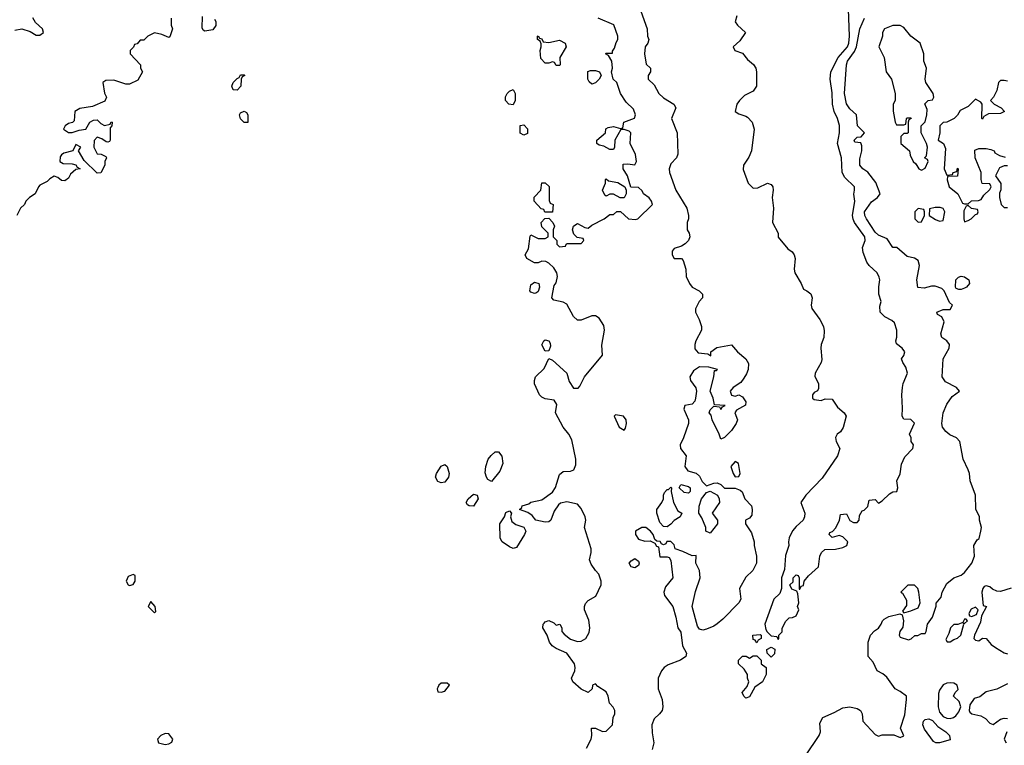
# Model space of a CAD drawing. Header units: inches. Extents: x 2380249 to 2585472, y 382747 to 546448.
# Tile 70 of 256: x 2452177 to 2457671, y 451375 to 455421. Entities that reach past the tile are written whole.
import ezdxf

# ---------------------------------------------------------------- set-up
doc = ezdxf.new("R2010")
doc.units = ezdxf.units.IN
doc.header["$MEASUREMENT"] = 0
doc.layers.add('C4455', color=7, linetype='Continuous')

msp = doc.modelspace()

# ---------------------------------------------------------------- linework, layer by layer
at = {"layer": 'C4455', "color": 4}
for points, elevation in [([(2456178, 455442), (2456169.3, 455409.3), (2456182, 455390), (2456228, 455350), (2456196.5, 455303.5), (2456158, 455270), (2456168, 455250), (2456210, 455235.3), (2456238.9, 455198.9), (2456271.7, 455171.7), (2456285.2, 455150), (2456289.2, 455130), (2456289, 455050), (2456270, 455022.8), (2456222, 454998), (2456193.2, 454970), (2456179, 454950), (2456169, 454910), (2456190, 454895.3), (2456230, 454884), (2456237.5, 454877.5), (2456264, 454850), (2456276, 454810), (2456260.9, 454690), (2456246.3, 454653.7), (2456215.3, 454610), (2456214.6, 454585.4), (2456242.7, 454510), (2456270, 454482), (2456296.9, 454483.1), (2456350, 454508.7), (2456370, 454502), (2456379, 454490), (2456382, 454470), (2456375.3, 454430), (2456384, 454370), (2456378, 454290), (2456409, 454230), (2456409, 454209), (2456463.3, 454143.3), (2456487, 454127), (2456499.3, 454110), (2456503.7, 454090), (2456499.3, 454030), (2456502.7, 454010), (2456537.2, 453950), (2456550, 453918), (2456570, 453909), (2456591.8, 453891.8), (2456599.3, 453870), (2456593.2, 453830), (2456597.2, 453810), (2456642.7, 453750), (2456662.7, 453710), (2456666.8, 453686.8), (2456664.5, 453650), (2456649.4, 453610), (2456647, 453590), (2456654, 453526), (2456649.4, 453510), (2456616, 453450), (2456614, 453434), (2456635.3, 453390), (2456635.3, 453364.7), (2456628.7, 453351.3), (2456610, 453342), (2456602, 453330), (2456602, 453310), (2456610, 453304), (2456650, 453298), (2456672.7, 453307.3), (2456710, 453306), (2456741.5, 453261.5), (2456778, 453230), (2456788.7, 453210), (2456772.9, 453147.1), (2456756.5, 453123.5), (2456738, 453110), (2456728.9, 453091.1), (2456734, 453070), (2456754, 453030), (2456741.2, 452990), (2456655.6, 452864.4), (2456564, 452770), (2456535.3, 452730), (2456559, 452670), (2456557.2, 452650), (2456549, 452630), (2456510, 452596), (2456490, 452571), (2456470, 452532), (2456466.6, 452510), (2456469.2, 452490), (2456450, 452434), (2456444, 452356), (2456429, 452310), (2456428.7, 452250), (2456418, 452222), (2456385.2, 452190), (2456335.3, 452050), (2456340.4, 452020.4), (2456347.3, 452007.3), (2456370, 451986), (2456402, 451982), (2456410, 451966), (2456414, 451970), (2456414, 451990), (2456431.6, 452008.4), (2456432.7, 452027.3), (2456450, 452066), (2456470, 452086), (2456490, 452088), (2456510, 452098), (2456524.7, 452130), (2456518, 452150), (2456524.7, 452170), (2456519.6, 452219.6), (2456514, 452234), (2456485.4, 452245.4), (2456474, 452270), (2456492.7, 452287.3), (2456494, 452310), (2456510, 452326), (2456522, 452322), (2456526, 452310), (2456526, 452246), (2456530, 452246), (2456538, 452262), (2456550, 452266), (2456554, 452290), (2456579.6, 452320.4), (2456634, 452370), (2456642, 452430), (2456652, 452450), (2456670, 452468), (2456730, 452469), (2456770, 452479), (2456792, 452490), (2456798, 452510), (2456770, 452538), (2456750, 452544.7), (2456710, 452534), (2456694, 452550), (2456698, 452562), (2456712.7, 452567.3), (2456731.6, 452588.4), (2456752, 452630), (2456758, 452662), (2456790, 452666), (2456810, 452628), (2456830, 452618), (2456850, 452618), (2456862, 452630), (2456863.6, 452656.4), (2456878, 452682), (2456890, 452686), (2456910, 452706), (2456918, 452742), (2456950, 452746), (2456970, 452726), (2456990, 452738), (2457030, 452778), (2457050, 452788), (2457072, 452790), (2457078, 452810), (2457071.3, 452850), (2457090.5, 452889.5), (2457098, 452942), (2457117.1, 452982.9), (2457161, 453030), (2457164.7, 453050), (2457152, 453070), (2457151.3, 453090), (2457142, 453110), (2457171.1, 453171.1), (2457150, 453192), (2457110, 453194), (2457102, 453210), (2457104, 453256), (2457099.1, 453330), (2457103, 453370), (2457106.7, 453393.3), (2457130.6, 453450), (2457122.8, 453482.8), (2457104.7, 453510), (2457098, 453530), (2457110.7, 453549.3), (2457116, 453570), (2457102, 453590), (2457070, 453614), (2457066, 453630), (2457071.6, 453651.6), (2457072, 453690), (2457058, 453730), (2457043.5, 453743.5), (2457004.5, 453764.5), (2456978.8, 453790), (2456976, 453824), (2456984.7, 453850), (2456971.3, 453890), (2456971.3, 453931.3), (2456977.3, 453970), (2456974, 453986), (2456962, 454010), (2456917.3, 454050), (2456904.9, 454070), (2456883.4, 454123.4), (2456879.3, 454150), (2456894.9, 454190), (2456892.4, 454210), (2456834.9, 454290), (2456828.5, 454308.5), (2456824.4, 454330), (2456838, 454410), (2456831, 454449), (2456836, 454470), (2456834.8, 454490), (2456780.6, 454540.6), (2456766.7, 454570), (2456762, 454650), (2456741.3, 454730), (2456751.8, 454790), (2456751.8, 454831.8), (2456741.3, 454870), (2456721.3, 454910), (2456711.8, 454950), (2456710, 455014), (2456700.4, 455090), (2456703.8, 455130), (2456744.9, 455210), (2456796, 455270), (2456803.1, 455290), (2456807.2, 455330), (2456800.4, 455530)], 44), ([(2455634, 455494), (2455678, 455370), (2455681.2, 455330), (2455688.7, 455310), (2455682, 455290), (2455666.6, 455270), (2455664.5, 455230), (2455673.6, 455173.6), (2455698, 455150), (2455698, 455130), (2455684, 455110), (2455684, 455090), (2455717, 455057), (2455744, 455010), (2455770, 454985.2), (2455828, 454950), (2455838, 454930), (2455814, 454870), (2455846, 454790), (2455849.3, 454670.7), (2455842, 454650), (2455810, 454618), (2455801.6, 454590), (2455803, 454570), (2455838, 454470), (2455899.3, 454370), (2455909, 454330), (2455909, 454310), (2455902.7, 454290), (2455902.7, 454250), (2455913.2, 454230), (2455917.2, 454210), (2455909.2, 454190), (2455890, 454170.8), (2455870, 454158.8), (2455830, 454144.7), (2455819, 454130), (2455819, 454110), (2455830, 454088.7), (2455870, 454088.7), (2455879.3, 454079.3), (2455894, 454030), (2455895.3, 453990), (2455915.3, 453950), (2455929.3, 453929.3), (2455968, 453910), (2455988, 453890), (2455988, 453870), (2455968.7, 453850), (2455948.4, 453808.4), (2455948, 453790), (2455968.9, 453748.9), (2455982, 453710), (2455982, 453690), (2455949.4, 453630.6), (2455944, 453610), (2455945.2, 453585.2), (2455964, 453564), (2456018, 453558), (2456034, 453546), (2456034, 453570), (2456067.1, 453592.9), (2456150, 453608), (2456182, 453570), (2456229.6, 453529.6), (2456244.5, 453504.5), (2456241.6, 453470), (2456233.6, 453446.4), (2456218, 453422), (2456201.2, 453398.8), (2456158, 453370), (2456142, 453350), (2456150, 453328), (2456170, 453322), (2456190, 453328.7), (2456210, 453318), (2456228.7, 453290), (2456228, 453272), (2456176.4, 453243.6), (2456168, 453230), (2456182, 453190), (2456175.3, 453170), (2456148.7, 453130), (2456110, 453091.3), (2456090, 453082), (2456081, 453110), (2456041, 453190), (2456036, 453216), (2456024.7, 453230), (2456030, 453246), (2456050, 453266), (2456082, 453262), (2456090, 453248), (2456098, 453262), (2456114, 453270), (2456054, 453274), (2456047.3, 453310), (2456031, 453350), (2456051.3, 453430), (2456054, 453466), (2456066, 453466), (2456071.6, 453471.6), (2456023.6, 453483.6), (2455970, 453484.7), (2455937.2, 453462.8), (2455917.2, 453430), (2455921.2, 453410), (2455949.4, 453369.4), (2455953.2, 453350), (2455949.2, 453310), (2455945.2, 453294.8), (2455930, 453278), (2455889, 453270), (2455884, 453250), (2455908.7, 453190), (2455908.7, 453170), (2455882, 453090), (2455862, 453050), (2455864, 453030), (2455895.3, 452990), (2455889, 452930), (2455906, 452906), (2455952.7, 452892.7), (2455970, 452875.3), (2455986.3, 452846.3), (2456010, 452822), (2456050, 452837.2), (2456070, 452839), (2456090, 452828.7), (2456110, 452809), (2456170, 452808.7), (2456198, 452798), (2456209, 452789), (2456224, 452750), (2456261.2, 452710), (2456265.2, 452690), (2456262, 452658), (2456250, 452642), (2456228, 452630), (2456228, 452610), (2456260.2, 452560.2), (2456275.3, 452510), (2456275.3, 452490), (2456289, 452430), (2456288.9, 452391.1), (2456268.7, 452350), (2456230, 452312), (2456193.2, 452250), (2456201.2, 452190), (2456189.3, 452170), (2456101.5, 452078.6), (2456070, 452052.7), (2456050, 452039.3), (2456010, 452023), (2455990, 452017.3), (2455970, 452022.8), (2455959.1, 452039.1), (2455930.4, 452150), (2455948, 452232), (2455974.9, 452310), (2455970.4, 452350.4), (2455951, 452390), (2455952.7, 452432.7), (2455930, 452432), (2455876.8, 452456.8), (2455834, 452470), (2455830, 452494), (2455810, 452512), (2455788.4, 452511.6), (2455782, 452498), (2455770, 452494), (2455758, 452498), (2455751.6, 452511.6), (2455732.7, 452512.7), (2455722, 452522), (2455712, 452550), (2455698, 452570), (2455670.5, 452590.5), (2455648, 452590), (2455614, 452570), (2455613.2, 452550), (2455630, 452524), (2455666.4, 452513.6), (2455695.3, 452515.3), (2455722, 452502), (2455730, 452486), (2455742, 452482), (2455750, 452426), (2455790, 452426), (2455802, 452422), (2455810, 452406), (2455822, 452310), (2455781.6, 452258.4), (2455772.3, 452230), (2455775.1, 452210), (2455822.7, 452150), (2455839.3, 452090), (2455849.4, 452030), (2455865.6, 452005.6), (2455875.6, 451930), (2455897.2, 451890), (2455894, 451870), (2455865.2, 451850), (2455795.5, 451824.5), (2455774, 451810), (2455758, 451790), (2455740.7, 451750), (2455740.7, 451690), (2455762.4, 451630), (2455766, 451590), (2455761.6, 451570), (2455747.3, 451550), (2455717.8, 451522.2), (2455704.4, 451490), (2455705.7, 451445.7), (2455716.2, 451390), (2455707.2, 451352.8)], 48), ([(2452150, 455362.9), (2452190, 455369.4), (2452235.5, 455355.5), (2452270, 455335.3), (2452290, 455335.3), (2452310.8, 455350), (2452304.7, 455370), (2452265.5, 455405.5), (2452250.6, 455430.6)], 48), ([(2453022, 455430), (2453022, 455390), (2453030.8, 455370), (2453014.8, 455325.2), (2453010, 455322), (2452970, 455339), (2452930, 455348.7), (2452891.6, 455328.4), (2452870, 455306), (2452850, 455306), (2452832.7, 455287.3), (2452818, 455282), (2452812.7, 455267.3), (2452794, 455250), (2452794, 455230), (2452852, 455170), (2452852, 455150), (2452862, 455130), (2452836.9, 455083.1), (2452790, 455062), (2452770, 455062), (2452703.1, 455083.1), (2452658, 455082), (2452642, 455070), (2452651, 455011), (2452662, 454990), (2452652.7, 454967.3), (2452583.5, 454936.5), (2452513.7, 454926.3), (2452484.7, 454910), (2452482, 454858), (2452471.6, 454848.4), (2452450, 454842), (2452432, 454830), (2452422, 454810), (2452450, 454791.3), (2452470, 454791.3), (2452510, 454804.7), (2452546, 454810), (2452568, 454850), (2452590, 454861), (2452610, 454862), (2452630, 454842), (2452650, 454832), (2452682, 454838), (2452688, 454852), (2452694, 454850), (2452692, 454830), (2452682, 454818), (2452682, 454750), (2452678, 454742), (2452670, 454738), (2452660.4, 454740.4), (2452636.4, 454756.4), (2452610, 454766), (2452592.7, 454747.3), (2452592, 454710), (2452610, 454674), (2452631.6, 454671.6), (2452658, 454658), (2452662, 454650), (2452652, 454630), (2452652, 454610), (2452630, 454568), (2452610, 454566), (2452536.4, 454636.4), (2452506, 454690), (2452518, 454710), (2452490, 454726), (2452474, 454690), (2452423.6, 454676.4), (2452411.6, 454668.4), (2452403.6, 454656.4), (2452402, 454630), (2452419.6, 454619.6), (2452470, 454618), (2452491.6, 454611.6), (2452498, 454598), (2452514, 454590), (2452490, 454586), (2452460.7, 454559.3), (2452450, 454538), (2452430, 454522), (2452410, 454524), (2452390, 454542), (2452370, 454548.7), (2452345.4, 454534.6), (2452330, 454518), (2452290, 454498), (2452282, 454490), (2452264.7, 454450), (2452232, 454430), (2452212, 454410), (2452204.7, 454390), (2452182, 454370), (2452162, 454330)], 52), ([(2453263.6, 455423.6), (2453271.1, 455411.1), (2453271.1, 455388.9), (2453256, 455364), (2453210, 455358), (2453202, 455362), (2453196.4, 455376.4), (2453198, 455438)], 52), ([(2455340.4, 451359.6), (2455365.2, 451410), (2455369.2, 451430), (2455368, 451470), (2455390, 451471.3), (2455430, 451452), (2455450, 451454), (2455486, 451490), (2455488.9, 451531.1), (2455498, 451550), (2455498, 451570), (2455488.9, 451588.9), (2455468.7, 451610), (2455461.2, 451650), (2455450, 451674), (2455404, 451704), (2455390, 451718), (2455374, 451710), (2455372, 451690), (2455348.9, 451668.9), (2455310, 451688.7), (2455264, 451730), (2455257.2, 451750), (2455275.3, 451790), (2455277.2, 451810), (2455272.7, 451830), (2455229.5, 451889.5), (2455170, 451916), (2455149, 451930), (2455134, 451950), (2455121.2, 451990), (2455096, 452030), (2455098, 452050), (2455103, 452057), (2455110, 452064), (2455130, 452070.7), (2455157.3, 452057.3), (2455170, 452044.7), (2455191.6, 452051.6), (2455202, 452030), (2455202, 452010), (2455215.3, 451995.3), (2455250, 451966.8), (2455290, 451954), (2455310, 451956.3), (2455337.2, 451970), (2455355.5, 452004.5), (2455359.3, 452030), (2455352.9, 452072.9), (2455328.7, 452130), (2455328.7, 452150), (2455334.6, 452165.4), (2455350, 452182), (2455392.7, 452207.3), (2455422.7, 452270), (2455422.7, 452290), (2455409.2, 452330), (2455389.6, 452349.6), (2455365.4, 452385.4), (2455356, 452410), (2455366.6, 452450), (2455367, 452470), (2455329.3, 452590), (2455337.2, 452630), (2455333.2, 452650), (2455310, 452695.3), (2455290, 452719), (2455230, 452733.2), (2455195.3, 452724.7), (2455183.5, 452716.5), (2455159.8, 452680.2), (2455141, 452630), (2455130, 452621.2), (2455110, 452619.3), (2455058, 452630), (2455036.5, 452656.5), (2455013.6, 452673.6), (2454966, 452690), (2454979, 452701), (2454982, 452710), (2455018, 452722), (2455030, 452730.7), (2455090, 452744.7), (2455150, 452786), (2455167.8, 452812.2), (2455190, 452886), (2455210, 452902.8), (2455250, 452904), (2455269.3, 452910.7), (2455280.9, 452939.1), (2455280.7, 452970), (2455258.4, 453078.4), (2455241.2, 453110), (2455209.4, 453150), (2455168, 453230), (2455175.3, 453275.3), (2455159, 453299), (2455110, 453306.6), (2455090, 453317), (2455078.4, 453330), (2455049.6, 453390), (2455049.5, 453410), (2455056.2, 453430), (2455103.1, 453476.9), (2455130, 453532), (2455150, 453522.8), (2455230.5, 453450.5), (2455244, 453404), (2455266.8, 453366.8), (2455293.6, 453366.4), (2455303.1, 453376.9), (2455329.5, 453430.5), (2455429, 453550), (2455426, 453606), (2455440.9, 453690), (2455435.9, 453715.9), (2455410, 453757.2), (2455390, 453769.2), (2455370, 453769.2), (2455310, 453746), (2455290, 453745.2), (2455266.8, 453766.8), (2455230, 453835.3), (2455210, 453845.2), (2455158, 453858), (2455146, 453870), (2455160.4, 453939.6), (2455170, 453954), (2455179, 453990), (2455175.3, 454010), (2455157.5, 454037.5), (2455130, 454064), (2455112.9, 454072.9), (2455090, 454075.3), (2455070, 454066), (2455050, 454066), (2455008, 454090), (2454998, 454110), (2455016.4, 454143.6), (2455026, 454214), (2455030, 454222), (2455070, 454202), (2455110, 454202), (2455126, 454210), (2455126, 454230), (2455090, 454266), (2455088, 454290), (2455107.3, 454312.7), (2455130, 454314), (2455152, 454290), (2455162, 454270), (2455154, 454250), (2455154, 454210), (2455174, 454190), (2455174, 454170), (2455190, 454154), (2455222, 454158), (2455226, 454170), (2455232.7, 454172.7), (2455310, 454174), (2455326, 454190), (2455322, 454202), (2455287.3, 454207.3), (2455270, 454226), (2455262, 454250), (2455268, 454270), (2455280.2, 454279.8), (2455290, 454284.7), (2455330, 454262), (2455350, 454258), (2455370, 454276), (2455438, 454310), (2455470, 454334), (2455490, 454334), (2455510, 454352), (2455530, 454352), (2455574, 454310), (2455613.6, 454306.4), (2455626, 454310), (2455708, 454390), (2455702, 454410), (2455690, 454428), (2455658, 454450), (2455650, 454466), (2455630, 454486), (2455587.3, 454487.3), (2455568.7, 454550), (2455545.2, 454590), (2455544.7, 454615.3), (2455570, 454618), (2455610, 454612), (2455619, 454630), (2455614, 454670), (2455584, 454730), (2455588, 454790), (2455579, 454799), (2455550, 454808.7), (2455532, 454808), (2455498, 454750), (2455496, 454710), (2455490, 454698), (2455470, 454698), (2455436.4, 454716.4), (2455410, 454722), (2455398, 454730), (2455398, 454750), (2455446, 454790), (2455447.3, 454812.7), (2455460.4, 454819.6), (2455490, 454824.7), (2455530, 454814), (2455542, 454818), (2455548, 454850), (2455608.7, 454871.3), (2455614, 454890), (2455602, 454922), (2455562, 454962), (2455529.1, 455009.1), (2455508.7, 455070), (2455488.7, 455090), (2455479, 455130), (2455485.2, 455150), (2455482, 455190), (2455462, 455222), (2455446, 455230), (2455450, 455234), (2455486, 455234), (2455486, 455246), (2455497.2, 455262.8), (2455505.6, 455294.4), (2455515.3, 455310), (2455515.3, 455330), (2455493.2, 455393.2), (2455406, 455430)], 52), ([(2456562.5, 451317.5), (2456638, 451430), (2456646, 451450), (2456642, 451498), (2456658, 451530), (2456722, 451558), (2456770, 451585.2), (2456810, 451589.2), (2456850, 451581.2), (2456868.7, 451570), (2456879, 451550), (2456882, 451510), (2456950, 451435.3), (2456970, 451426), (2456990, 451434), (2457054, 451434), (2457090, 451418), (2457111.1, 451428.9), (2457092, 451470), (2457115.5, 451544.5), (2457126, 451630), (2457124.7, 451650), (2457090, 451676), (2457062, 451690), (2457015.9, 451755.9), (2456993.4, 451773.4), (2456961, 451790), (2456939.8, 451839.8), (2456912, 451870), (2456911.3, 451950), (2456924.7, 451990), (2456947.1, 452012.9), (2456970, 452028), (2456984.7, 452050), (2456991, 452070), (2457000.5, 452079.5), (2457026.4, 452093.6), (2457088.4, 452108.4), (2457102, 452102), (2457109.1, 452069.1), (2457105.6, 452034.4), (2457089, 452010), (2457084, 451990), (2457090, 451978), (2457136, 451964), (2457151.6, 451968.4), (2457172, 451988), (2457188, 451988), (2457210, 451998), (2457230, 451998), (2457236, 452010), (2457242, 452050), (2457270.7, 452090), (2457292, 452152), (2457292, 452168), (2457319.6, 452200.4), (2457324.7, 452230), (2457350, 452278), (2457390, 452308.7), (2457430, 452324), (2457450, 452339), (2457490.8, 452390), (2457504.7, 452430), (2457502, 452490), (2457519.6, 452520.4), (2457530.7, 452529.3), (2457541, 452570), (2457544.7, 452590), (2457532, 452630), (2457532, 452650), (2457512.7, 452692.7), (2457511.3, 452770), (2457481, 452850), (2457477.3, 452890), (2457470, 452912), (2457442, 452970), (2457422.8, 453070), (2457404.7, 453090), (2457366.7, 453106.7), (2457345.1, 453125.1), (2457327.3, 453150), (2457322, 453170), (2457330.6, 453229.4), (2457350, 453278), (2457379.8, 453320.2), (2457422, 453350), (2457404.7, 453370), (2457342.8, 453402.8), (2457324, 453430), (2457330.8, 453530), (2457362.8, 453590), (2457366, 453610), (2457351.1, 453631.1), (2457322, 453650), (2457318, 453670), (2457336, 453736), (2457323.6, 453763.6), (2457298, 453778), (2457294, 453790), (2457330, 453806), (2457370, 453806), (2457382, 453830), (2457364.7, 453844.7), (2457336, 453910), (2457322, 453922), (2457284.7, 453935.3), (2457264.7, 453935.3), (2457223.5, 453923.5), (2457188.3, 453928.3), (2457182.8, 453970), (2457198.8, 454050), (2457190, 454078), (2457170.7, 454090.7), (2457130, 454101), (2457072, 454150), (2457050, 454151.3), (2457018.4, 454198.4), (2456970, 454219.1), (2456950, 454237.3), (2456903, 454310), (2456893, 454330), (2456890.6, 454350), (2456930, 454405.2), (2456964.7, 454430), (2456978, 454450), (2456953.7, 454513.7), (2456910, 454571.3), (2456882, 454590), (2456866, 454610), (2456865.4, 454645.4), (2456876, 454690), (2456876.9, 454716.9), (2456870, 454734), (2456838, 454738), (2456834, 454750), (2456850, 454766), (2456872.7, 454767.3), (2456891.3, 454790), (2456852, 454830), (2456846, 454890), (2456810, 454924.7), (2456790, 454952), (2456779.1, 455010), (2456790.6, 455170), (2456797.1, 455190), (2456836, 455244), (2456846.5, 455270), (2456866, 455370), (2456890.6, 455430)], 48), ([(2457690, 455078), (2457670, 455082), (2457650, 455082), (2457638, 455070), (2457630, 455026), (2457611.6, 454988.4), (2457594, 454970), (2457614, 454950), (2457654, 454930), (2457672, 454910), (2457650, 454898), (2457583.6, 454896.4), (2457558, 454882), (2457550, 454866), (2457546, 454870), (2457548, 454950), (2457540.4, 454960.4), (2457510, 454978), (2457470, 454938), (2457425.4, 454914.6), (2457410.6, 454889.4), (2457391.3, 454870), (2457350, 454849), (2457330, 454848), (2457312, 454830), (2457311.3, 454790), (2457302, 454750), (2457332, 454730), (2457343.6, 454703.6), (2457336, 454590), (2457350, 454554), (2457382, 454558), (2457386, 454570), (2457406, 454574), (2457410, 454594), (2457414, 454590), (2457410, 454548), (2457354, 454546), (2457351.6, 454528.4), (2457362.8, 454490), (2457412, 454450), (2457438, 454398), (2457450, 454394), (2457470, 454394), (2457488.9, 454411.1), (2457527.3, 454412.7), (2457542, 454418), (2457556.4, 454443.6), (2457590, 454474), (2457598, 454490), (2457590, 454506), (2457548.4, 454508.4), (2457542, 454530), (2457542, 454570), (2457508.7, 454650), (2457507.3, 454692.7), (2457530, 454702), (2457570, 454702), (2457596.9, 454696.9), (2457614, 454690), (2457618, 454678), (2457643.6, 454663.6), (2457675.3, 454655.3)], 52), ([(2457690, 454606), (2457670, 454606), (2457644.7, 454595.3), (2457622, 454550), (2457652.7, 454507.3), (2457652.7, 454472.7), (2457645.4, 454454.6), (2457644.7, 454430), (2457654, 454390), (2457670, 454374), (2457690, 454374)], 52), ([(2457710, 452251.2), (2457650, 452232.8), (2457630, 452234.3), (2457605.3, 452245.3), (2457590, 452258.4), (2457570, 452265.2), (2457559.8, 452260.2), (2457551, 452250), (2457546.8, 452230), (2457551.6, 452171.6), (2457554, 452154), (2457571.3, 452150), (2457543.6, 452096.4), (2457538.8, 452061.2), (2457504.7, 451990), (2457502, 451970), (2457510, 451962), (2457530, 451958), (2457550, 451972), (2457570, 451971.3), (2457598, 451938), (2457621.4, 451921.4), (2457670, 451891.3), (2457690, 451886)], 52), ([(2457690, 451718.4), (2457630, 451689.2), (2457570, 451672.7), (2457534, 451646), (2457504, 451636), (2457479.8, 451600.2), (2457476, 451570), (2457479.6, 451559.6), (2457490.7, 451550.7), (2457539.9, 451539.9), (2457565.5, 451525.5), (2457590, 451498), (2457610, 451491), (2457650, 451521), (2457670, 451527.3), (2457690, 451524.9)], 52), ([(2457684.7, 451450), (2457671, 451410), (2457681, 451390)], 52)]:
    msp.add_lwpolyline(points, dxfattribs=dict(at, elevation=elevation))
for points, elevation in [([(2457090, 455388), (2457050, 455388), (2457002, 455370), (2456992, 455350), (2456991.3, 455330), (2456971.3, 455270), (2457001, 455210), (2457011.3, 455130), (2457041, 455090), (2457062.8, 455010), (2457062.8, 454970), (2457051.3, 454950), (2457051.6, 454911.6), (2457062, 454850), (2457070, 454834), (2457110, 454834), (2457122, 454838), (2457126, 454870), (2457130, 454874), (2457150, 454874), (2457151.3, 454870), (2457138, 454862), (2457134, 454850), (2457134, 454790), (2457130, 454786), (2457110, 454786), (2457094, 454770), (2457094, 454730), (2457142, 454690), (2457146, 454666), (2457162, 454630), (2457178, 454618), (2457194, 454590), (2457210, 454582), (2457230, 454594), (2457246, 454630), (2457242, 454642), (2457226, 454650), (2457238, 454662), (2457242, 454710), (2457238, 454730), (2457208, 454790), (2457208, 454830), (2457228.9, 454851.1), (2457239, 454890), (2457240.4, 454920.4), (2457228.4, 454951.6), (2457246, 454970), (2457270, 454974), (2457278, 454990), (2457275.3, 455010), (2457234, 455070), (2457229.2, 455090), (2457237.2, 455150), (2457222, 455190), (2457222, 455230), (2457202, 455290), (2457149.2, 455329.2), (2457110, 455378)], 52), ([(2455130, 455294.8), (2455190, 455307.3), (2455221, 455290), (2455226, 455270), (2455192, 455210), (2455194, 455170), (2455190, 455166), (2455170, 455166), (2455162, 455182), (2455150, 455186), (2455130, 455178), (2455110, 455178), (2455084.7, 455204.7), (2455082, 455250), (2455088, 455270), (2455087.3, 455287.3), (2455082, 455302), (2455066, 455310), (2455066, 455330), (2455070, 455332), (2455078, 455318), (2455090, 455314), (2455098, 455298)], 52), ([(2453390, 455028), (2453368, 455030), (2453362, 455050), (2453368, 455070), (2453390, 455094), (2453402, 455098), (2453410, 455114), (2453430, 455114), (2453434, 455110), (2453418, 455102), (2453414, 455090), (2453412, 455050)], 52), ([(2455370, 455062), (2455354.6, 455074.6), (2455348, 455090), (2455347.3, 455132.7), (2455362, 455138), (2455390, 455138), (2455412, 455130), (2455422, 455110), (2455411.3, 455090), (2455390, 455068.7)], 52), ([(2454930, 454946), (2454906, 454950), (2454888.7, 454970), (2454888.7, 454991.3), (2454898, 455010), (2454910, 455022), (2454930, 455031.3), (2454942, 455010), (2454942, 454970)], 52), ([(2453450, 454848), (2453430, 454848.7), (2453410, 454868), (2453404, 454890), (2453410, 454902), (2453430, 454911.3), (2453443.6, 454903.6), (2453451.3, 454890)], 52), ([(2454990, 454778), (2454970, 454788), (2454970, 454832), (2454990, 454834), (2455010, 454812), (2455010, 454786)], 52), ([(2455107.3, 454347.3), (2455102, 454362), (2455087.3, 454367.3), (2455049, 454409), (2455048.4, 454431.6), (2455086, 454470), (2455090, 454512), (2455110, 454512), (2455131, 454491), (2455132.7, 454412.7), (2455138, 454398), (2455154, 454390), (2455150, 454348)], 52), ([(2455528.4, 454428.4), (2455490, 454448), (2455470, 454448), (2455450, 454438), (2455442, 454442), (2455428.7, 454470), (2455446, 454510), (2455446, 454530), (2455450, 454534), (2455462, 454522), (2455514, 454514), (2455554, 454490), (2455562, 454470), (2455562, 454450), (2455550, 454428.7)], 52), ([(2457190, 454368), (2457172, 454350), (2457172, 454310), (2457190, 454292), (2457210, 454294), (2457226, 454330), (2457226, 454350), (2457222, 454362)], 52), ([(2457286, 454374), (2457254, 454366), (2457252, 454330), (2457287.1, 454307.1), (2457310, 454298), (2457330, 454302), (2457339, 454350), (2457330, 454368), (2457313.6, 454373.6)], 52), ([(2457470, 454386), (2457458, 454382), (2457444.7, 454355.3), (2457444.7, 454310), (2457450, 454294), (2457470, 454302), (2457486, 454310), (2457510, 454334), (2457522, 454338), (2457526, 454350), (2457522, 454362), (2457488.4, 454368.4)], 52), ([(2457430, 453916), (2457417.2, 453917.2), (2457403.2, 453923.2), (2457399, 453930), (2457401.2, 453970), (2457415.1, 453984.9), (2457430, 453990.7), (2457450, 453987.3), (2457474, 453970), (2457477.3, 453950), (2457461, 453930), (2457450, 453923.7)], 48), ([(2455050, 453895.3), (2455030, 453902), (2455024, 453910), (2455030, 453942), (2455050, 453958), (2455074, 453950), (2455078, 453930), (2455070, 453906), (2455062, 453898)], 52), ([(2455110, 453573.2), (2455090, 453608.7), (2455101.2, 453630), (2455110, 453636.3), (2455130, 453630.8), (2455138, 453618), (2455138.8, 453601.2), (2455130, 453575.3)], 52), ([(2455502, 453218), (2455494, 453210), (2455522, 453150), (2455550, 453132), (2455557.2, 453142.8), (2455564, 453170), (2455562, 453190), (2455546, 453210)], 52), ([(2454810, 452846), (2454790, 452858), (2454782, 452870), (2454774.6, 452894.6), (2454778, 452930), (2454792.3, 452970), (2454808.1, 452991.9), (2454830, 453011), (2454850, 453011.3), (2454868.1, 452988.1), (2454872.7, 452947.3), (2454855.9, 452904.1)], 52), ([(2454530, 452838), (2454510, 452846), (2454498, 452870), (2454502.9, 452890), (2454530, 452931), (2454550, 452940.7), (2454562.8, 452930), (2454573.4, 452890), (2454570.5, 452869.5), (2454550, 452842.7)], 52), ([(2456170, 452958), (2456144.7, 452930), (2456158, 452890), (2456170, 452872), (2456190, 452874), (2456198, 452890), (2456187.3, 452947.3)], 48), ([(2455790, 452594), (2455770, 452595.3), (2455750, 452618), (2455732.7, 452670), (2455733.2, 452690), (2455761.2, 452730), (2455769.2, 452750), (2455769.3, 452770.7), (2455774.6, 452785.4), (2455790, 452802), (2455798, 452802), (2455810, 452814), (2455814, 452810), (2455812, 452790), (2455826, 452730), (2455850, 452682), (2455872, 452670), (2455862, 452650), (2455830, 452628.7), (2455810, 452608.7)], 48), ([(2455910, 452782), (2455885.6, 452785.6), (2455858, 452810), (2455866, 452830), (2455910, 452818), (2455918, 452810), (2455918, 452790)], 48), ([(2454710, 452708.7), (2454686, 452710), (2454676.4, 452716.4), (2454669.2, 452730), (2454679, 452750), (2454710, 452774.8), (2454730.6, 452770.6), (2454734.8, 452750)], 52), ([(2456030, 452558), (2456006, 452570), (2456006, 452590), (2455984, 452644), (2455966, 452670), (2455968, 452708), (2455982, 452750), (2456010, 452784.7), (2456030, 452792), (2456070.7, 452770.7), (2456080.7, 452750), (2456082.8, 452730), (2456042, 452670), (2456070.8, 452630.8), (2456070.8, 452610)], 48), ([(2454930, 452473.2), (2454910, 452482), (2454869.7, 452509.7), (2454858.4, 452530), (2454857.2, 452610), (2454882, 452650), (2454890, 452674), (2454910, 452682), (2454922, 452670), (2454916, 452650), (2454923.4, 452623.4), (2454945.8, 452605.8), (2454990.7, 452590.7), (2455000.7, 452570), (2454994, 452550), (2454950, 452479)], 52), ([(2455610, 452364), (2455588.7, 452370), (2455579, 452390), (2455590, 452404.7), (2455610, 452416), (2455630, 452402), (2455634.8, 452390), (2455630, 452378)], 48), ([(2452810, 452328), (2452783.5, 452316.5), (2452771.3, 452290), (2452782, 452270), (2452790, 452266), (2452810, 452272), (2452822, 452290), (2452822, 452322)], 56), ([(2457170, 452268), (2457132.7, 452267.3), (2457094, 452230), (2457103.6, 452223.6), (2457125.4, 452185.4), (2457124.7, 452155.3), (2457103.6, 452123.6), (2457110, 452114), (2457150, 452124.7), (2457190, 452142), (2457202, 452170), (2457195.3, 452230), (2457188, 452250)], 48), ([(2452910, 452178), (2452894, 452150), (2452930, 452114), (2452938, 452122), (2452934, 452150)], 56), ([(2457510, 452146), (2457486, 452134), (2457474, 452110), (2457478, 452098), (2457490, 452094), (2457510, 452102), (2457515.3, 452104.7), (2457526, 452130)], 52), ([(2457458, 452078), (2457450, 452078), (2457439.6, 452060.4), (2457412, 452048), (2457390, 452048), (2457372, 452030), (2457362, 451998), (2457344.7, 451964.7), (2457352.7, 451952.7), (2457370, 451952), (2457390, 451964.7), (2457410, 451972), (2457428, 451990), (2457446, 452050), (2457442, 452058), (2457450, 452054), (2457466, 452070)], 52), ([(2456290, 451946), (2456282, 451962), (2456270, 451966), (2456268, 451990), (2456310, 451994), (2456314, 451990), (2456314, 451970), (2456298, 451962)], 44), ([(2456230, 451638), (2456218, 451650), (2456208, 451670), (2456236.4, 451703.6), (2456246, 451730), (2456238, 451750), (2456238, 451770), (2456220.4, 451800.4), (2456188, 451830), (2456188, 451850), (2456210, 451872), (2456231.6, 451871.6), (2456250, 451862), (2456270, 451874), (2456290, 451874), (2456314, 451850), (2456314, 451830), (2456342, 451810), (2456342, 451770), (2456322, 451730), (2456279.6, 451700.4), (2456250, 451646)], 44), ([(2456370, 451866), (2456348.4, 451888.4), (2456346, 451910), (2456370, 451922), (2456391.3, 451911.3), (2456390, 451886)], 44), ([(2454562, 451722), (2454530, 451721.2), (2454516, 451710), (2454510, 451698), (2454506.8, 451690), (2454510, 451674), (2454530, 451671.3), (2454550, 451678), (2454575.3, 451710)], 56), ([(2457370, 451723.7), (2457350, 451722.7), (2457330, 451712.3), (2457310, 451682), (2457304.9, 451664.9), (2457302, 451590), (2457310, 451561), (2457330, 451536.3), (2457350, 451526), (2457370, 451525.5), (2457388, 451530), (2457400.2, 451539.8), (2457418, 451562), (2457428.7, 451590), (2457419, 451619), (2457388, 451650), (2457398, 451670), (2457414, 451686), (2457409, 451710), (2457390, 451720.9)], 52), ([(2457289, 451389), (2457276.4, 451396.4), (2457226, 451466), (2457217.2, 451490), (2457221.2, 451510), (2457230, 451518.8), (2457250, 451523), (2457270, 451514), (2457300.9, 451480.9), (2457344.7, 451450), (2457364.7, 451430), (2457370, 451406), (2457310, 451389.2)], 48), ([(2452990, 451440.9), (2452964.7, 451430), (2452946.8, 451410), (2452952, 451390), (2452990, 451379.1), (2453010, 451384), (2453026.3, 451393.7), (2453032.7, 451410), (2453010, 451439.3)], 56)]:
    msp.add_lwpolyline(points, close=True, dxfattribs=dict(at, elevation=elevation))

doc.saveas('drawing.dxf')
